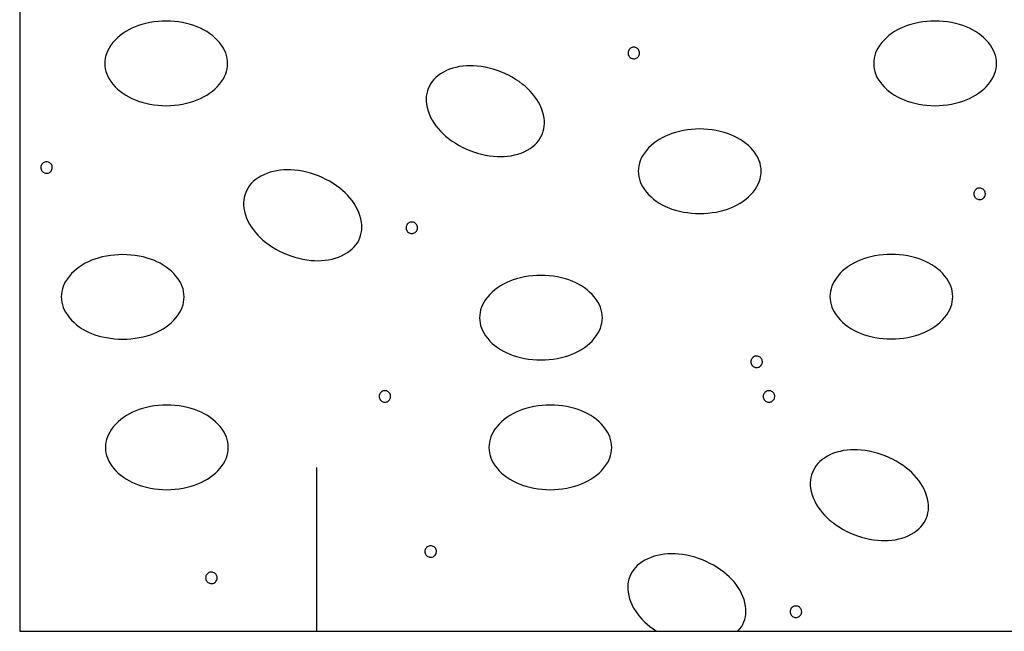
# Model space of a CAD drawing. Header units: metres. Extents: x -4 to 59.8, y 277.5 to 306.2.
# Tile 5 of 10: x 48.7 to 49.5, y 290 to 290.5. Entities that reach past the tile are written whole.
import ezdxf

# ---------------------------------------------------------------- set-up
doc = ezdxf.new("R2010")
doc.units = ezdxf.units.M
doc.linetypes.add('SOLID', pattern=[0])

msp = doc.modelspace()

# ---------------------------------------------------------------- linework, layer by layer
at = {"color": 7, "linetype": 'SOLID'}
for points in [[(48.71799, 290.01066), (50.31799, 290.01066), (50.31799, 290.81066), (48.71799, 290.81066), (48.71799, 290.01066)], [(48.78447, 290.45433), (48.78457, 290.45224), (48.78485, 290.45017), (48.78532, 290.44814), (48.78596, 290.44615), (48.78679, 290.44423), (48.78779, 290.4424), (48.78779, 290.4424), (48.78922, 290.44019), (48.79081, 290.43809), (48.79254, 290.43611), (48.79441, 290.43426), (48.79641, 290.43255), (48.79852, 290.43098), (48.79852, 290.43098), (48.80083, 290.42948), (48.80321, 290.42811), (48.80567, 290.42687), (48.80819, 290.42576), (48.81077, 290.4248), (48.8134, 290.42397), (48.8134, 290.42397), (48.81651, 290.42316), (48.81965, 290.4225), (48.82282, 290.42198), (48.82602, 290.42161), (48.82922, 290.42138), (48.83244, 290.42131), (48.83244, 290.42131), (48.83565, 290.42138), (48.83885, 290.42161), (48.84205, 290.42198), (48.84522, 290.4225), (48.84836, 290.42316), (48.85147, 290.42397), (48.85147, 290.42397), (48.8541, 290.4248), (48.85668, 290.42576), (48.8592, 290.42687), (48.86166, 290.42811), (48.86404, 290.42948), (48.86635, 290.43098), (48.86635, 290.43098), (48.86846, 290.43255), (48.87046, 290.43426), (48.87233, 290.43611), (48.87406, 290.43809), (48.87565, 290.44019), (48.87709, 290.4424), (48.87709, 290.4424), (48.87808, 290.44423), (48.87891, 290.44615), (48.87956, 290.44814), (48.88002, 290.45017), (48.8803, 290.45224), (48.8804, 290.45433), (48.8803, 290.45642), (48.88002, 290.45849), (48.87956, 290.46053), (48.87891, 290.46251), (48.87808, 290.46443), (48.87709, 290.46627), (48.87709, 290.46627), (48.87565, 290.46847), (48.87406, 290.47057), (48.87233, 290.47255), (48.87046, 290.4744), (48.86846, 290.47611), (48.86635, 290.47768), (48.86404, 290.47918), (48.86166, 290.48055), (48.8592, 290.48179), (48.85668, 290.4829), (48.8541, 290.48387), (48.85147, 290.48469), (48.85147, 290.48469), (48.84836, 290.4855), (48.84522, 290.48617), (48.84205, 290.48669), (48.83885, 290.48706), (48.83565, 290.48728), (48.83244, 290.48735), (48.83244, 290.48735), (48.82922, 290.48728), (48.82602, 290.48706), (48.82282, 290.48669), (48.81965, 290.48617), (48.81651, 290.4855), (48.8134, 290.48469), (48.8134, 290.48469), (48.81077, 290.48387), (48.80819, 290.4829), (48.80567, 290.48179), (48.80321, 290.48055), (48.80083, 290.47918), (48.79852, 290.47768), (48.79641, 290.47611), (48.79441, 290.4744), (48.79254, 290.47255), (48.79081, 290.47057), (48.78922, 290.46847), (48.78779, 290.46627), (48.78679, 290.46443), (48.78596, 290.46251), (48.78532, 290.46053), (48.78485, 290.45849), (48.78457, 290.45642), (48.78447, 290.45433), (48.78447, 290.45433)], [(49.38498, 290.45433), (49.38507, 290.45224), (49.38535, 290.45017), (49.38582, 290.44814), (49.38647, 290.44615), (49.38729, 290.44423), (49.38829, 290.4424), (49.38829, 290.4424), (49.38973, 290.44019), (49.39131, 290.43809), (49.39305, 290.43611), (49.39492, 290.43426), (49.39691, 290.43255), (49.39902, 290.43098), (49.39902, 290.43098), (49.40133, 290.42948), (49.40372, 290.42811), (49.40618, 290.42687), (49.4087, 290.42576), (49.41127, 290.4248), (49.4139, 290.42397), (49.4139, 290.42397), (49.41701, 290.42316), (49.42016, 290.4225), (49.42333, 290.42198), (49.42652, 290.42161), (49.42973, 290.42138), (49.43294, 290.42131), (49.43294, 290.42131), (49.43615, 290.42138), (49.43936, 290.42161), (49.44255, 290.42198), (49.44572, 290.4225), (49.44887, 290.42316), (49.45198, 290.42397), (49.45198, 290.42397), (49.45461, 290.4248), (49.45718, 290.42576), (49.4597, 290.42687), (49.46216, 290.42811), (49.46455, 290.42948), (49.46686, 290.43098), (49.46686, 290.43098), (49.46897, 290.43255), (49.47096, 290.43426), (49.47283, 290.43611), (49.47457, 290.43809), (49.47615, 290.44019), (49.47759, 290.4424), (49.47759, 290.4424), (49.47859, 290.44423), (49.47941, 290.44615), (49.48006, 290.44814), (49.48053, 290.45017), (49.48081, 290.45224), (49.4809, 290.45433), (49.48081, 290.45642), (49.48053, 290.45849), (49.48006, 290.46053), (49.47941, 290.46251), (49.47859, 290.46443), (49.47759, 290.46627), (49.47759, 290.46627), (49.47615, 290.46847), (49.47457, 290.47057), (49.47283, 290.47255), (49.47096, 290.4744), (49.46897, 290.47611), (49.46686, 290.47768), (49.46455, 290.47918), (49.46216, 290.48055), (49.4597, 290.48179), (49.45718, 290.4829), (49.45461, 290.48387), (49.45198, 290.48469), (49.45198, 290.48469), (49.44887, 290.4855), (49.44572, 290.48617), (49.44255, 290.48669), (49.43936, 290.48706), (49.43615, 290.48728), (49.43294, 290.48735), (49.43294, 290.48735), (49.42973, 290.48728), (49.42652, 290.48706), (49.42333, 290.48669), (49.42016, 290.48617), (49.41701, 290.4855), (49.4139, 290.48469), (49.4139, 290.48469), (49.41127, 290.48387), (49.4087, 290.4829), (49.40618, 290.48179), (49.40372, 290.48055), (49.40133, 290.47918), (49.39902, 290.47768), (49.39691, 290.47611), (49.39492, 290.4744), (49.39305, 290.47255), (49.39131, 290.47057), (49.38973, 290.46847), (49.38829, 290.46627), (49.38729, 290.46443), (49.38647, 290.46251), (49.38582, 290.46053), (49.38535, 290.45849), (49.38507, 290.45642), (49.38498, 290.45433), (49.38498, 290.45433)], [(49.20212, 290.46248), (49.20207, 290.46318), (49.20191, 290.46386), (49.20164, 290.46451), (49.20127, 290.46511), (49.20082, 290.46565), (49.20029, 290.46611), (49.19969, 290.46648), (49.19904, 290.46675), (49.19836, 290.46692), (49.19766, 290.46698), (49.19696, 290.46693), (49.19628, 290.46677), (49.19563, 290.46651), (49.19502, 290.46615), (49.19448, 290.4657), (49.19402, 290.46518), (49.19365, 290.46458), (49.19337, 290.46394), (49.19319, 290.46326), (49.19312, 290.46256), (49.19317, 290.46186), (49.19332, 290.46117), (49.19357, 290.46052), (49.19393, 290.45991), (49.19437, 290.45937), (49.1949, 290.4589), (49.19549, 290.45852), (49.19613, 290.45824), (49.19681, 290.45806), (49.19751, 290.45798), (49.19821, 290.45802), (49.19889, 290.45816), (49.19955, 290.45841), (49.20016, 290.45876), (49.20071, 290.4592), (49.20118, 290.45972), (49.20157, 290.46031), (49.20186, 290.46095), (49.20204, 290.46163), (49.20212, 290.46232), (49.20212, 290.46248)], [(49.03708, 290.43477), (49.0364, 290.43279), (49.03589, 290.43076), (49.03557, 290.4287), (49.03544, 290.42661), (49.0355, 290.42452), (49.03575, 290.42245), (49.03575, 290.42245), (49.03627, 290.41987), (49.03697, 290.41734), (49.03784, 290.41486), (49.0389, 290.41244), (49.04012, 290.41011), (49.0415, 290.40788), (49.0415, 290.40788), (49.04309, 290.40563), (49.0448, 290.40347), (49.04663, 290.40141), (49.04856, 290.39945), (49.0506, 290.3976), (49.05273, 290.39586), (49.05273, 290.39586), (49.05532, 290.39396), (49.058, 290.39218), (49.06076, 290.39053), (49.06358, 290.389), (49.06648, 290.38761), (49.06944, 290.38635), (49.06944, 290.38635), (49.07245, 290.38523), (49.07551, 290.38426), (49.07862, 290.38342), (49.08176, 290.38273), (49.08492, 290.38219), (49.08811, 290.38179), (49.08811, 290.38179), (49.09086, 290.38159), (49.09361, 290.38153), (49.09636, 290.38163), (49.0991, 290.38187), (49.10183, 290.38226), (49.10453, 290.3828), (49.10453, 290.3828), (49.10707, 290.38348), (49.10956, 290.38433), (49.11198, 290.38536), (49.11432, 290.38656), (49.11657, 290.38792), (49.11872, 290.38944), (49.11872, 290.38944), (49.12033, 290.39078), (49.1218, 290.39226), (49.12314, 290.39386), (49.12433, 290.39558), (49.12535, 290.3974), (49.12621, 290.39931), (49.12621, 290.39931), (49.1269, 290.40128), (49.1274, 290.40331), (49.12772, 290.40537), (49.12785, 290.40746), (49.12779, 290.40955), (49.12755, 290.41162), (49.12703, 290.4142), (49.12633, 290.41674), (49.12545, 290.41922), (49.1244, 290.42163), (49.12317, 290.42396), (49.12179, 290.4262), (49.12179, 290.4262), (49.1202, 290.42844), (49.11849, 290.4306), (49.11666, 290.43266), (49.11473, 290.43462), (49.11269, 290.43647), (49.11056, 290.43821), (49.10797, 290.44011), (49.10529, 290.44189), (49.10254, 290.44355), (49.09971, 290.44507), (49.09681, 290.44646), (49.09385, 290.44772), (49.09385, 290.44772), (49.09084, 290.44884), (49.08778, 290.44982), (49.08467, 290.45065), (49.08154, 290.45134), (49.07837, 290.45189), (49.07518, 290.45228), (49.07243, 290.45249), (49.06968, 290.45254), (49.06693, 290.45245), (49.06419, 290.4522), (49.06146, 290.45181), (49.05876, 290.45127), (49.05876, 290.45127), (49.05622, 290.45059), (49.05373, 290.44974), (49.05131, 290.44871), (49.04897, 290.44751), (49.04672, 290.44615), (49.04457, 290.44463), (49.04297, 290.44329), (49.04149, 290.44181), (49.04015, 290.44021), (49.03897, 290.43849), (49.03794, 290.43667), (49.03708, 290.43477), (49.03708, 290.43477)], [(49.20116, 290.37009), (49.20126, 290.368), (49.20154, 290.36593), (49.202, 290.3639), (49.20265, 290.36191), (49.20348, 290.35999), (49.20447, 290.35815), (49.20447, 290.35815), (49.20591, 290.35595), (49.2075, 290.35385), (49.20923, 290.35187), (49.2111, 290.35002), (49.2131, 290.34831), (49.21521, 290.34674), (49.21521, 290.34674), (49.21752, 290.34524), (49.2199, 290.34387), (49.22236, 290.34263), (49.22488, 290.34152), (49.22746, 290.34056), (49.23009, 290.33973), (49.23009, 290.33973), (49.2332, 290.33892), (49.23634, 290.33825), (49.23951, 290.33774), (49.2427, 290.33737), (49.24591, 290.33714), (49.24912, 290.33707), (49.24912, 290.33707), (49.25234, 290.33714), (49.25554, 290.33737), (49.25874, 290.33774), (49.26191, 290.33825), (49.26505, 290.33892), (49.26816, 290.33973), (49.26816, 290.33973), (49.27079, 290.34056), (49.27337, 290.34152), (49.27589, 290.34263), (49.27835, 290.34387), (49.28073, 290.34524), (49.28304, 290.34674), (49.28304, 290.34674), (49.28515, 290.34831), (49.28715, 290.35002), (49.28902, 290.35187), (49.29075, 290.35385), (49.29234, 290.35595), (49.29377, 290.35815), (49.29377, 290.35815), (49.29477, 290.35999), (49.2956, 290.36191), (49.29624, 290.3639), (49.29671, 290.36593), (49.29699, 290.368), (49.29709, 290.37009), (49.29699, 290.37218), (49.29671, 290.37425), (49.29624, 290.37628), (49.2956, 290.37827), (49.29477, 290.38019), (49.29377, 290.38203), (49.29377, 290.38203), (49.29234, 290.38423), (49.29075, 290.38633), (49.28902, 290.38831), (49.28715, 290.39016), (49.28515, 290.39187), (49.28304, 290.39344), (49.28073, 290.39494), (49.27835, 290.39631), (49.27589, 290.39755), (49.27337, 290.39866), (49.27079, 290.39962), (49.26816, 290.40045), (49.26816, 290.40045), (49.26505, 290.40126), (49.26191, 290.40193), (49.25874, 290.40244), (49.25554, 290.40282), (49.25234, 290.40304), (49.24912, 290.40311), (49.24912, 290.40311), (49.24591, 290.40304), (49.2427, 290.40282), (49.23951, 290.40244), (49.23634, 290.40193), (49.2332, 290.40126), (49.23009, 290.40045), (49.23009, 290.40045), (49.22746, 290.39962), (49.22488, 290.39866), (49.22236, 290.39755), (49.2199, 290.39631), (49.21752, 290.39494), (49.21521, 290.39344), (49.2131, 290.39187), (49.2111, 290.39016), (49.20923, 290.38831), (49.2075, 290.38633), (49.20591, 290.38423), (49.20447, 290.38203), (49.20348, 290.38019), (49.20265, 290.37827), (49.202, 290.37628), (49.20154, 290.37425), (49.20126, 290.37218), (49.20116, 290.37009), (49.20116, 290.37009)], [(48.74348, 290.37299), (48.74343, 290.37369), (48.74326, 290.37437), (48.743, 290.37502), (48.74263, 290.37562), (48.74218, 290.37616), (48.74165, 290.37662), (48.74105, 290.37699), (48.7404, 290.37726), (48.73972, 290.37743), (48.73902, 290.37749), (48.73832, 290.37744), (48.73764, 290.37728), (48.73698, 290.37702), (48.73638, 290.37666), (48.73584, 290.37621), (48.73538, 290.37569), (48.735, 290.37509), (48.73472, 290.37445), (48.73455, 290.37377), (48.73448, 290.37307), (48.73453, 290.37237), (48.73468, 290.37168), (48.73493, 290.37103), (48.73529, 290.37042), (48.73573, 290.36988), (48.73626, 290.36941), (48.73685, 290.36903), (48.73749, 290.36875), (48.73817, 290.36856), (48.73886, 290.36849), (48.73957, 290.36853), (48.74025, 290.36867), (48.74091, 290.36892), (48.74152, 290.36927), (48.74207, 290.36971), (48.74254, 290.37023), (48.74292, 290.37082), (48.74321, 290.37146), (48.7434, 290.37214), (48.74348, 290.37283), (48.74348, 290.37299)], [(48.89449, 290.35345), (48.8938, 290.35147), (48.8933, 290.34945), (48.89298, 290.34738), (48.89285, 290.3453), (48.89291, 290.34321), (48.89315, 290.34113), (48.89315, 290.34113), (48.89367, 290.33855), (48.89437, 290.33602), (48.89525, 290.33354), (48.8963, 290.33113), (48.89752, 290.3288), (48.89891, 290.32656), (48.89891, 290.32656), (48.9005, 290.32431), (48.90221, 290.32216), (48.90403, 290.3201), (48.90597, 290.31814), (48.908, 290.31629), (48.91014, 290.31455), (48.91014, 290.31455), (48.91273, 290.31264), (48.91541, 290.31086), (48.91816, 290.30921), (48.92099, 290.30769), (48.92389, 290.30629), (48.92685, 290.30504), (48.92685, 290.30504), (48.92986, 290.30392), (48.93292, 290.30294), (48.93602, 290.3021), (48.93916, 290.30141), (48.94233, 290.30087), (48.94552, 290.30047), (48.94552, 290.30047), (48.94827, 290.30027), (48.95102, 290.30021), (48.95377, 290.30031), (48.95651, 290.30055), (48.95924, 290.30095), (48.96193, 290.30149), (48.96193, 290.30149), (48.96448, 290.30216), (48.96696, 290.30302), (48.96939, 290.30405), (48.97173, 290.30524), (48.97398, 290.30661), (48.97613, 290.30812), (48.97613, 290.30812), (48.97773, 290.30946), (48.97921, 290.31094), (48.98055, 290.31255), (48.98173, 290.31427), (48.98276, 290.31608), (48.98362, 290.31799), (48.98362, 290.31799), (48.9843, 290.31996), (48.98481, 290.32199), (48.98512, 290.32406), (48.98526, 290.32614), (48.9852, 290.32823), (48.98495, 290.33031), (48.98443, 290.33288), (48.98373, 290.33542), (48.98285, 290.3379), (48.9818, 290.34031), (48.98058, 290.34264), (48.9792, 290.34488), (48.9792, 290.34488), (48.97761, 290.34713), (48.9759, 290.34928), (48.97407, 290.35134), (48.97214, 290.3533), (48.9701, 290.35515), (48.96797, 290.35689), (48.96538, 290.35879), (48.9627, 290.36057), (48.95994, 290.36223), (48.95711, 290.36375), (48.95422, 290.36515), (48.95126, 290.3664), (48.95126, 290.3664), (48.94825, 290.36752), (48.94518, 290.3685), (48.94208, 290.36933), (48.93894, 290.37003), (48.93577, 290.37057), (48.93258, 290.37097), (48.92984, 290.37117), (48.92709, 290.37122), (48.92434, 290.37113), (48.92159, 290.37088), (48.91887, 290.37049), (48.91617, 290.36995), (48.91617, 290.36995), (48.91363, 290.36928), (48.91114, 290.36842), (48.90872, 290.36739), (48.90638, 290.36619), (48.90413, 290.36483), (48.90198, 290.36332), (48.90037, 290.36198), (48.8989, 290.3605), (48.89756, 290.35889), (48.89637, 290.35717), (48.89534, 290.35535), (48.89449, 290.35345), (48.89449, 290.35345)], [(49.47224, 290.35246), (49.47218, 290.35316), (49.47202, 290.35384), (49.47175, 290.35449), (49.47139, 290.35509), (49.47094, 290.35562), (49.4704, 290.35608), (49.46981, 290.35645), (49.46916, 290.35673), (49.46848, 290.3569), (49.46778, 290.35696), (49.46708, 290.35691), (49.46639, 290.35675), (49.46574, 290.35649), (49.46514, 290.35613), (49.4646, 290.35568), (49.46414, 290.35515), (49.46376, 290.35456), (49.46348, 290.35391), (49.46331, 290.35323), (49.46324, 290.35254), (49.46328, 290.35183), (49.46343, 290.35115), (49.46369, 290.35049), (49.46404, 290.34989), (49.46449, 290.34934), (49.46501, 290.34888), (49.4656, 290.3485), (49.46624, 290.34821), (49.46692, 290.34803), (49.46762, 290.34796), (49.46832, 290.34799), (49.46901, 290.34814), (49.46967, 290.34839), (49.47028, 290.34874), (49.47082, 290.34918), (49.4713, 290.3497), (49.47168, 290.35029), (49.47197, 290.35092), (49.47216, 290.3516), (49.47224, 290.3523), (49.47224, 290.35246)], [(49.02877, 290.32594), (49.02871, 290.32664), (49.02855, 290.32732), (49.02828, 290.32797), (49.02791, 290.32857), (49.02746, 290.3291), (49.02693, 290.32956), (49.02633, 290.32993), (49.02569, 290.33021), (49.025, 290.33037), (49.0243, 290.33043), (49.0236, 290.33039), (49.02292, 290.33023), (49.02227, 290.32997), (49.02166, 290.32961), (49.02113, 290.32916), (49.02066, 290.32863), (49.02029, 290.32804), (49.02001, 290.32739), (49.01983, 290.32671), (49.01977, 290.32601), (49.01981, 290.32531), (49.01996, 290.32463), (49.02022, 290.32397), (49.02057, 290.32337), (49.02101, 290.32282), (49.02154, 290.32236), (49.02213, 290.32197), (49.02277, 290.32169), (49.02345, 290.32151), (49.02415, 290.32144), (49.02485, 290.32147), (49.02554, 290.32162), (49.02619, 290.32187), (49.0268, 290.32222), (49.02735, 290.32266), (49.02782, 290.32318), (49.02821, 290.32376), (49.0285, 290.3244), (49.02868, 290.32508), (49.02876, 290.32578), (49.02877, 290.32594)], [(48.75048, 290.27193), (48.75058, 290.26984), (48.75086, 290.26777), (48.75133, 290.26574), (48.75197, 290.26375), (48.7528, 290.26183), (48.7538, 290.25999), (48.7538, 290.25999), (48.75523, 290.25779), (48.75682, 290.25569), (48.75855, 290.25371), (48.76042, 290.25186), (48.76242, 290.25015), (48.76453, 290.24858), (48.76453, 290.24858), (48.76684, 290.24708), (48.76922, 290.24571), (48.77168, 290.24447), (48.7742, 290.24336), (48.77678, 290.24239), (48.77941, 290.24157), (48.77941, 290.24157), (48.78252, 290.24076), (48.78566, 290.24009), (48.78883, 290.23958), (48.79203, 290.2392), (48.79523, 290.23898), (48.79845, 290.23891), (48.79845, 290.23891), (48.80166, 290.23898), (48.80486, 290.2392), (48.80806, 290.23958), (48.81123, 290.24009), (48.81437, 290.24076), (48.81748, 290.24157), (48.81748, 290.24157), (48.82011, 290.24239), (48.82269, 290.24336), (48.82521, 290.24447), (48.82767, 290.24571), (48.83005, 290.24708), (48.83236, 290.24858), (48.83236, 290.24858), (48.83447, 290.25015), (48.83647, 290.25186), (48.83834, 290.25371), (48.84007, 290.25569), (48.84166, 290.25779), (48.8431, 290.25999), (48.8431, 290.25999), (48.84409, 290.26183), (48.84492, 290.26375), (48.84557, 290.26574), (48.84603, 290.26777), (48.84631, 290.26984), (48.84641, 290.27193), (48.84631, 290.27402), (48.84603, 290.27609), (48.84557, 290.27812), (48.84492, 290.28011), (48.84409, 290.28203), (48.8431, 290.28387), (48.8431, 290.28387), (48.84166, 290.28607), (48.84007, 290.28817), (48.83834, 290.29015), (48.83647, 290.292), (48.83447, 290.29371), (48.83236, 290.29528), (48.83005, 290.29678), (48.82767, 290.29815), (48.82521, 290.29939), (48.82269, 290.3005), (48.82011, 290.30146), (48.81748, 290.30229), (48.81748, 290.30229), (48.81437, 290.3031), (48.81123, 290.30376), (48.80806, 290.30428), (48.80486, 290.30465), (48.80166, 290.30488), (48.79845, 290.30495), (48.79845, 290.30495), (48.79523, 290.30488), (48.79203, 290.30465), (48.78883, 290.30428), (48.78566, 290.30376), (48.78252, 290.3031), (48.77941, 290.30229), (48.77941, 290.30229), (48.77678, 290.30146), (48.7742, 290.3005), (48.77168, 290.29939), (48.76922, 290.29815), (48.76684, 290.29678), (48.76453, 290.29528), (48.76242, 290.29371), (48.76042, 290.292), (48.75855, 290.29015), (48.75682, 290.28817), (48.75523, 290.28607), (48.7538, 290.28387), (48.7528, 290.28203), (48.75197, 290.28011), (48.75133, 290.27812), (48.75086, 290.27609), (48.75058, 290.27402), (48.75048, 290.27193), (48.75048, 290.27193)], [(49.35082, 290.27213), (49.35091, 290.27005), (49.35119, 290.26798), (49.35166, 290.26594), (49.35231, 290.26395), (49.35314, 290.26204), (49.35413, 290.2602), (49.35413, 290.2602), (49.35557, 290.25799), (49.35716, 290.2559), (49.35889, 290.25392), (49.36076, 290.25207), (49.36275, 290.25035), (49.36487, 290.24878), (49.36487, 290.24878), (49.36717, 290.24729), (49.36956, 290.24591), (49.37202, 290.24467), (49.37454, 290.24357), (49.37712, 290.2426), (49.37974, 290.24177), (49.37974, 290.24177), (49.38285, 290.24096), (49.386, 290.2403), (49.38917, 290.23978), (49.39236, 290.23941), (49.39557, 290.23919), (49.39878, 290.23911), (49.39878, 290.23911), (49.402, 290.23919), (49.4052, 290.23941), (49.40839, 290.23978), (49.41157, 290.2403), (49.41471, 290.24096), (49.41782, 290.24177), (49.41782, 290.24177), (49.42045, 290.2426), (49.42302, 290.24357), (49.42554, 290.24467), (49.428, 290.24591), (49.43039, 290.24729), (49.4327, 290.24878), (49.4327, 290.24878), (49.43481, 290.25035), (49.43681, 290.25207), (49.43867, 290.25392), (49.44041, 290.2559), (49.442, 290.25799), (49.44343, 290.2602), (49.44343, 290.2602), (49.44443, 290.26204), (49.44525, 290.26395), (49.4459, 290.26594), (49.44637, 290.26798), (49.44665, 290.27005), (49.44675, 290.27213), (49.44665, 290.27422), (49.44637, 290.27629), (49.4459, 290.27833), (49.44525, 290.28031), (49.44443, 290.28223), (49.44343, 290.28407), (49.44343, 290.28407), (49.442, 290.28628), (49.44041, 290.28837), (49.43867, 290.29035), (49.43681, 290.2922), (49.43481, 290.29392), (49.4327, 290.29548), (49.43039, 290.29698), (49.428, 290.29836), (49.42554, 290.2996), (49.42302, 290.3007), (49.42045, 290.30167), (49.41782, 290.3025), (49.41782, 290.3025), (49.41471, 290.3033), (49.41157, 290.30397), (49.40839, 290.30449), (49.4052, 290.30486), (49.402, 290.30508), (49.39878, 290.30516), (49.39878, 290.30516), (49.39557, 290.30508), (49.39236, 290.30486), (49.38917, 290.30449), (49.386, 290.30397), (49.38285, 290.3033), (49.37974, 290.3025), (49.37974, 290.3025), (49.37712, 290.30167), (49.37454, 290.3007), (49.37202, 290.2996), (49.36956, 290.29836), (49.36717, 290.29698), (49.36487, 290.29548), (49.36275, 290.29392), (49.36076, 290.2922), (49.35889, 290.29035), (49.35716, 290.28837), (49.35557, 290.28628), (49.35413, 290.28407), (49.35314, 290.28223), (49.35231, 290.28031), (49.35166, 290.27833), (49.35119, 290.27629), (49.35091, 290.27422), (49.35082, 290.27213), (49.35082, 290.27213)], [(49.07716, 290.25568), (49.07725, 290.25359), (49.07754, 290.25152), (49.078, 290.24948), (49.07865, 290.2475), (49.07948, 290.24558), (49.08047, 290.24374), (49.08047, 290.24374), (49.08191, 290.24154), (49.0835, 290.23944), (49.08523, 290.23746), (49.0871, 290.23561), (49.08909, 290.2339), (49.09121, 290.23233), (49.09121, 290.23233), (49.09352, 290.23083), (49.0959, 290.22946), (49.09836, 290.22822), (49.10088, 290.22711), (49.10346, 290.22614), (49.10608, 290.22532), (49.10608, 290.22532), (49.10919, 290.22451), (49.11234, 290.22384), (49.11551, 290.22332), (49.1187, 290.22295), (49.12191, 290.22273), (49.12512, 290.22266), (49.12512, 290.22266), (49.12834, 290.22273), (49.13154, 290.22295), (49.13474, 290.22332), (49.13791, 290.22384), (49.14105, 290.22451), (49.14416, 290.22532), (49.14416, 290.22532), (49.14679, 290.22614), (49.14937, 290.22711), (49.15189, 290.22822), (49.15434, 290.22946), (49.15673, 290.23083), (49.15904, 290.23233), (49.15904, 290.23233), (49.16115, 290.2339), (49.16315, 290.23561), (49.16502, 290.23746), (49.16675, 290.23944), (49.16834, 290.24154), (49.16977, 290.24374), (49.16977, 290.24374), (49.17077, 290.24558), (49.17159, 290.2475), (49.17224, 290.24948), (49.17271, 290.25152), (49.17299, 290.25359), (49.17309, 290.25568), (49.17299, 290.25776), (49.17271, 290.25984), (49.17224, 290.26187), (49.17159, 290.26386), (49.17077, 290.26578), (49.16977, 290.26761), (49.16977, 290.26761), (49.16834, 290.26982), (49.16675, 290.27192), (49.16502, 290.2739), (49.16315, 290.27575), (49.16115, 290.27746), (49.15904, 290.27903), (49.15673, 290.28053), (49.15434, 290.2819), (49.15189, 290.28314), (49.14937, 290.28424), (49.14679, 290.28521), (49.14416, 290.28604), (49.14416, 290.28604), (49.14105, 290.28685), (49.13791, 290.28751), (49.13474, 290.28803), (49.13154, 290.2884), (49.12834, 290.28863), (49.12512, 290.2887), (49.12512, 290.2887), (49.12191, 290.28863), (49.1187, 290.2884), (49.11551, 290.28803), (49.11234, 290.28751), (49.10919, 290.28685), (49.10608, 290.28604), (49.10608, 290.28604), (49.10346, 290.28521), (49.10088, 290.28424), (49.09836, 290.28314), (49.0959, 290.2819), (49.09352, 290.28053), (49.09121, 290.27903), (49.08909, 290.27746), (49.0871, 290.27575), (49.08523, 290.2739), (49.0835, 290.27192), (49.08191, 290.26982), (49.08047, 290.26761), (49.07948, 290.26578), (49.07865, 290.26386), (49.078, 290.26187), (49.07754, 290.25984), (49.07725, 290.25776), (49.07716, 290.25568), (49.07716, 290.25568)], [(49.29806, 290.22122), (49.29801, 290.22192), (49.29784, 290.2226), (49.29758, 290.22325), (49.29721, 290.22385), (49.29676, 290.22438), (49.29622, 290.22484), (49.29563, 290.22521), (49.29498, 290.22549), (49.2943, 290.22566), (49.2936, 290.22572), (49.2929, 290.22567), (49.29222, 290.22551), (49.29156, 290.22525), (49.29096, 290.22489), (49.29042, 290.22444), (49.28996, 290.22391), (49.28958, 290.22332), (49.2893, 290.22267), (49.28913, 290.22199), (49.28906, 290.22129), (49.2891, 290.22059), (49.28926, 290.21991), (49.28951, 290.21925), (49.28987, 290.21865), (49.29031, 290.2181), (49.29083, 290.21764), (49.29142, 290.21726), (49.29207, 290.21697), (49.29274, 290.21679), (49.29344, 290.21672), (49.29414, 290.21675), (49.29483, 290.2169), (49.29549, 290.21715), (49.2961, 290.2175), (49.29664, 290.21794), (49.29712, 290.21846), (49.2975, 290.21904), (49.29779, 290.21968), (49.29798, 290.22036), (49.29806, 290.22106), (49.29806, 290.22122)], [(49.00773, 290.19414), (49.00767, 290.19484), (49.00751, 290.19552), (49.00724, 290.19617), (49.00688, 290.19677), (49.00642, 290.1973), (49.00589, 290.19776), (49.0053, 290.19813), (49.00465, 290.19841), (49.00397, 290.19857), (49.00327, 290.19864), (49.00257, 290.19859), (49.00188, 290.19843), (49.00123, 290.19817), (49.00063, 290.19781), (49.00009, 290.19736), (48.99963, 290.19683), (48.99925, 290.19624), (48.99897, 290.19559), (48.9988, 290.19491), (48.99873, 290.19421), (48.99877, 290.19351), (48.99892, 290.19283), (48.99918, 290.19217), (48.99953, 290.19157), (48.99998, 290.19102), (49.0005, 290.19056), (49.00109, 290.19017), (49.00173, 290.18989), (49.00241, 290.18971), (49.00311, 290.18964), (49.00381, 290.18967), (49.0045, 290.18982), (49.00516, 290.19007), (49.00576, 290.19042), (49.00631, 290.19086), (49.00678, 290.19138), (49.00717, 290.19196), (49.00746, 290.1926), (49.00765, 290.19328), (49.00773, 290.19398), (49.00773, 290.19414)], [(49.30773, 290.19414), (49.30767, 290.19484), (49.30751, 290.19552), (49.30724, 290.19617), (49.30688, 290.19677), (49.30642, 290.1973), (49.30589, 290.19776), (49.3053, 290.19813), (49.30465, 290.19841), (49.30397, 290.19857), (49.30327, 290.19864), (49.30257, 290.19859), (49.30188, 290.19843), (49.30123, 290.19817), (49.30063, 290.19781), (49.30009, 290.19736), (49.29963, 290.19683), (49.29925, 290.19624), (49.29897, 290.19559), (49.2988, 290.19491), (49.29873, 290.19421), (49.29877, 290.19351), (49.29892, 290.19283), (49.29918, 290.19217), (49.29953, 290.19157), (49.29998, 290.19102), (49.3005, 290.19056), (49.30109, 290.19017), (49.30173, 290.18989), (49.30241, 290.18971), (49.30311, 290.18964), (49.30381, 290.18967), (49.3045, 290.18982), (49.30516, 290.19007), (49.30576, 290.19042), (49.30631, 290.19086), (49.30678, 290.19138), (49.30717, 290.19196), (49.30746, 290.1926), (49.30765, 290.19328), (49.30773, 290.19398), (49.30773, 290.19414)], [(48.78498, 290.15433), (48.78507, 290.15224), (48.78535, 290.15017), (48.78582, 290.14814), (48.78647, 290.14615), (48.78729, 290.14423), (48.78829, 290.1424), (48.78829, 290.1424), (48.78973, 290.14019), (48.79131, 290.13809), (48.79305, 290.13611), (48.79492, 290.13426), (48.79691, 290.13255), (48.79902, 290.13098), (48.79902, 290.13098), (48.80133, 290.12948), (48.80372, 290.12811), (48.80618, 290.12687), (48.8087, 290.12576), (48.81127, 290.1248), (48.8139, 290.12397), (48.8139, 290.12397), (48.81701, 290.12316), (48.82016, 290.1225), (48.82333, 290.12198), (48.82652, 290.12161), (48.82973, 290.12138), (48.83294, 290.12131), (48.83294, 290.12131), (48.83615, 290.12138), (48.83936, 290.12161), (48.84255, 290.12198), (48.84572, 290.1225), (48.84887, 290.12316), (48.85198, 290.12397), (48.85198, 290.12397), (48.85461, 290.1248), (48.85718, 290.12576), (48.8597, 290.12687), (48.86216, 290.12811), (48.86455, 290.12948), (48.86686, 290.13098), (48.86686, 290.13098), (48.86897, 290.13255), (48.87096, 290.13426), (48.87283, 290.13611), (48.87457, 290.13809), (48.87615, 290.14019), (48.87759, 290.1424), (48.87759, 290.1424), (48.87859, 290.14423), (48.87941, 290.14615), (48.88006, 290.14814), (48.88053, 290.15017), (48.88081, 290.15224), (48.8809, 290.15433), (48.88081, 290.15642), (48.88053, 290.15849), (48.88006, 290.16053), (48.87941, 290.16251), (48.87859, 290.16443), (48.87759, 290.16627), (48.87759, 290.16627), (48.87615, 290.16847), (48.87457, 290.17057), (48.87283, 290.17255), (48.87096, 290.1744), (48.86897, 290.17611), (48.86686, 290.17768), (48.86455, 290.17918), (48.86216, 290.18055), (48.8597, 290.18179), (48.85718, 290.1829), (48.85461, 290.18387), (48.85198, 290.18469), (48.85198, 290.18469), (48.84887, 290.1855), (48.84572, 290.18617), (48.84255, 290.18669), (48.83936, 290.18706), (48.83615, 290.18728), (48.83294, 290.18735), (48.83294, 290.18735), (48.82973, 290.18728), (48.82652, 290.18706), (48.82333, 290.18669), (48.82016, 290.18617), (48.81701, 290.1855), (48.8139, 290.18469), (48.8139, 290.18469), (48.81127, 290.18387), (48.8087, 290.1829), (48.80618, 290.18179), (48.80372, 290.18055), (48.80133, 290.17918), (48.79902, 290.17768), (48.79691, 290.17611), (48.79492, 290.1744), (48.79305, 290.17255), (48.79131, 290.17057), (48.78973, 290.16847), (48.78829, 290.16627), (48.78729, 290.16443), (48.78647, 290.16251), (48.78582, 290.16053), (48.78535, 290.15849), (48.78507, 290.15642), (48.78498, 290.15433), (48.78498, 290.15433)], [(49.08447, 290.15433), (49.08457, 290.15224), (49.08485, 290.15017), (49.08532, 290.14814), (49.08596, 290.14615), (49.08679, 290.14423), (49.08779, 290.1424), (49.08779, 290.1424), (49.08922, 290.14019), (49.09081, 290.13809), (49.09254, 290.13611), (49.09441, 290.13426), (49.09641, 290.13255), (49.09852, 290.13098), (49.09852, 290.13098), (49.10083, 290.12948), (49.10321, 290.12811), (49.10567, 290.12687), (49.10819, 290.12576), (49.11077, 290.1248), (49.1134, 290.12397), (49.1134, 290.12397), (49.11651, 290.12316), (49.11965, 290.1225), (49.12282, 290.12198), (49.12602, 290.12161), (49.12922, 290.12138), (49.13244, 290.12131), (49.13244, 290.12131), (49.13565, 290.12138), (49.13885, 290.12161), (49.14205, 290.12198), (49.14522, 290.1225), (49.14836, 290.12316), (49.15147, 290.12397), (49.15147, 290.12397), (49.1541, 290.1248), (49.15668, 290.12576), (49.1592, 290.12687), (49.16166, 290.12811), (49.16404, 290.12948), (49.16635, 290.13098), (49.16635, 290.13098), (49.16846, 290.13255), (49.17046, 290.13426), (49.17233, 290.13611), (49.17406, 290.13809), (49.17565, 290.14019), (49.17709, 290.1424), (49.17709, 290.1424), (49.17808, 290.14423), (49.17891, 290.14615), (49.17956, 290.14814), (49.18002, 290.15017), (49.1803, 290.15224), (49.1804, 290.15433), (49.1803, 290.15642), (49.18002, 290.15849), (49.17956, 290.16053), (49.17891, 290.16251), (49.17808, 290.16443), (49.17709, 290.16627), (49.17709, 290.16627), (49.17565, 290.16847), (49.17406, 290.17057), (49.17233, 290.17255), (49.17046, 290.1744), (49.16846, 290.17611), (49.16635, 290.17768), (49.16404, 290.17918), (49.16166, 290.18055), (49.1592, 290.18179), (49.15668, 290.1829), (49.1541, 290.18387), (49.15147, 290.18469), (49.15147, 290.18469), (49.14836, 290.1855), (49.14522, 290.18617), (49.14205, 290.18669), (49.13885, 290.18706), (49.13565, 290.18728), (49.13244, 290.18735), (49.13244, 290.18735), (49.12922, 290.18728), (49.12602, 290.18706), (49.12282, 290.18669), (49.11965, 290.18617), (49.11651, 290.1855), (49.1134, 290.18469), (49.1134, 290.18469), (49.11077, 290.18387), (49.10819, 290.1829), (49.10567, 290.18179), (49.10321, 290.18055), (49.10083, 290.17918), (49.09852, 290.17768), (49.09641, 290.17611), (49.09441, 290.1744), (49.09254, 290.17255), (49.09081, 290.17057), (49.08922, 290.16847), (49.08779, 290.16627), (49.08679, 290.16443), (49.08596, 290.16251), (49.08532, 290.16053), (49.08485, 290.15849), (49.08457, 290.15642), (49.08447, 290.15433), (49.08447, 290.15433)], [(49.33708, 290.13477), (49.3364, 290.13279), (49.33589, 290.13076), (49.33557, 290.1287), (49.33544, 290.12661), (49.3355, 290.12452), (49.33575, 290.12245), (49.33575, 290.12245), (49.33627, 290.11987), (49.33697, 290.11734), (49.33784, 290.11486), (49.3389, 290.11244), (49.34012, 290.11011), (49.3415, 290.10788), (49.3415, 290.10788), (49.34309, 290.10563), (49.3448, 290.10347), (49.34663, 290.10141), (49.34856, 290.09945), (49.3506, 290.0976), (49.35273, 290.09586), (49.35273, 290.09586), (49.35532, 290.09396), (49.358, 290.09218), (49.36076, 290.09053), (49.36358, 290.089), (49.36648, 290.08761), (49.36944, 290.08635), (49.36944, 290.08635), (49.37245, 290.08523), (49.37551, 290.08426), (49.37862, 290.08342), (49.38176, 290.08273), (49.38492, 290.08219), (49.38811, 290.08179), (49.38811, 290.08179), (49.39086, 290.08159), (49.39361, 290.08153), (49.39636, 290.08163), (49.3991, 290.08187), (49.40183, 290.08226), (49.40453, 290.0828), (49.40453, 290.0828), (49.40707, 290.08348), (49.40956, 290.08433), (49.41198, 290.08536), (49.41432, 290.08656), (49.41657, 290.08792), (49.41872, 290.08944), (49.41872, 290.08944), (49.42033, 290.09078), (49.4218, 290.09226), (49.42314, 290.09386), (49.42433, 290.09558), (49.42535, 290.0974), (49.42621, 290.09931), (49.42621, 290.09931), (49.4269, 290.10128), (49.4274, 290.10331), (49.42772, 290.10537), (49.42785, 290.10746), (49.42779, 290.10955), (49.42755, 290.11162), (49.42703, 290.1142), (49.42633, 290.11674), (49.42545, 290.11922), (49.4244, 290.12163), (49.42317, 290.12396), (49.42179, 290.1262), (49.42179, 290.1262), (49.4202, 290.12844), (49.41849, 290.1306), (49.41666, 290.13266), (49.41473, 290.13462), (49.41269, 290.13647), (49.41056, 290.13821), (49.40797, 290.14011), (49.40529, 290.14189), (49.40254, 290.14355), (49.39971, 290.14507), (49.39681, 290.14646), (49.39385, 290.14772), (49.39385, 290.14772), (49.39084, 290.14884), (49.38778, 290.14982), (49.38467, 290.15065), (49.38154, 290.15134), (49.37837, 290.15189), (49.37518, 290.15228), (49.37243, 290.15249), (49.36968, 290.15254), (49.36693, 290.15245), (49.36419, 290.1522), (49.36146, 290.15181), (49.35876, 290.15127), (49.35876, 290.15127), (49.35622, 290.15059), (49.35373, 290.14974), (49.35131, 290.14871), (49.34897, 290.14751), (49.34672, 290.14615), (49.34457, 290.14463), (49.34297, 290.14329), (49.34149, 290.14181), (49.34015, 290.14021), (49.33897, 290.13849), (49.33794, 290.13667), (49.33708, 290.13477), (49.33708, 290.13477)], [(48.94999, 290.01066), (48.94999, 290.13873)], [(49.04348, 290.07299), (49.04343, 290.07369), (49.04326, 290.07437), (49.043, 290.07502), (49.04263, 290.07562), (49.04218, 290.07616), (49.04165, 290.07662), (49.04105, 290.07699), (49.0404, 290.07726), (49.03972, 290.07743), (49.03902, 290.07749), (49.03832, 290.07744), (49.03764, 290.07728), (49.03698, 290.07702), (49.03638, 290.07666), (49.03584, 290.07621), (49.03538, 290.07569), (49.035, 290.07509), (49.03472, 290.07445), (49.03455, 290.07377), (49.03448, 290.07307), (49.03453, 290.07237), (49.03468, 290.07168), (49.03493, 290.07103), (49.03529, 290.07042), (49.03573, 290.06988), (49.03626, 290.06941), (49.03685, 290.06903), (49.03749, 290.06875), (49.03817, 290.06856), (49.03886, 290.06849), (49.03957, 290.06853), (49.04025, 290.06867), (49.04091, 290.06892), (49.04152, 290.06927), (49.04207, 290.06971), (49.04254, 290.07023), (49.04292, 290.07082), (49.04321, 290.07146), (49.0434, 290.07214), (49.04348, 290.07283), (49.04348, 290.07299)], [(49.27893, 290.01066), (49.27921, 290.01094), (49.28055, 290.01255), (49.28173, 290.01427), (49.28276, 290.01608), (49.28362, 290.01799), (49.2843, 290.01996), (49.28481, 290.02199), (49.28512, 290.02406), (49.28526, 290.02614), (49.2852, 290.02823), (49.28495, 290.03031), (49.28443, 290.03288), (49.28373, 290.03542), (49.28285, 290.0379), (49.2818, 290.04031), (49.28058, 290.04264), (49.2792, 290.04488), (49.27761, 290.04713), (49.2759, 290.04928), (49.27407, 290.05134), (49.27214, 290.0533), (49.2701, 290.05515), (49.26797, 290.05689), (49.26538, 290.05879), (49.2627, 290.06057), (49.25994, 290.06223), (49.25711, 290.06375), (49.25422, 290.06515), (49.25126, 290.0664), (49.24825, 290.06752), (49.24518, 290.0685), (49.24208, 290.06933), (49.23894, 290.07003), (49.23577, 290.07057), (49.23258, 290.07097), (49.22984, 290.07117), (49.22709, 290.07122), (49.22434, 290.07113), (49.22159, 290.07088), (49.21887, 290.07049), (49.21617, 290.06995), (49.21363, 290.06928), (49.21114, 290.06842), (49.20872, 290.06739), (49.20638, 290.06619), (49.20413, 290.06483), (49.20198, 290.06332), (49.20037, 290.06198), (49.1989, 290.0605), (49.19756, 290.05889), (49.19637, 290.05717), (49.19534, 290.05535), (49.19449, 290.05345), (49.1938, 290.05147), (49.1933, 290.04945), (49.19298, 290.04738), (49.19285, 290.0453), (49.19291, 290.04321), (49.19315, 290.04113), (49.19315, 290.04113), (49.19367, 290.03855), (49.19437, 290.03602), (49.19525, 290.03354), (49.1963, 290.03113), (49.19752, 290.0288), (49.19891, 290.02656), (49.19891, 290.02656), (49.2005, 290.02431), (49.20221, 290.02216), (49.20403, 290.0201), (49.20597, 290.01814), (49.208, 290.01629), (49.21014, 290.01455), (49.21014, 290.01455), (49.21273, 290.01264), (49.21541, 290.01086), (49.21574, 290.01066)], [(49.21617, 290.06995), (49.21617, 290.06995)], [(49.25126, 290.0664), (49.25126, 290.0664)], [(48.87224, 290.05246), (48.87218, 290.05316), (48.87202, 290.05384), (48.87175, 290.05449), (48.87139, 290.05509), (48.87094, 290.05562), (48.8704, 290.05608), (48.86981, 290.05645), (48.86916, 290.05673), (48.86848, 290.0569), (48.86778, 290.05696), (48.86708, 290.05691), (48.86639, 290.05675), (48.86574, 290.05649), (48.86514, 290.05613), (48.8646, 290.05568), (48.86414, 290.05515), (48.86376, 290.05456), (48.86348, 290.05391), (48.86331, 290.05323), (48.86324, 290.05254), (48.86328, 290.05183), (48.86343, 290.05115), (48.86369, 290.05049), (48.86404, 290.04989), (48.86449, 290.04934), (48.86501, 290.04888), (48.8656, 290.0485), (48.86624, 290.04821), (48.86692, 290.04803), (48.86762, 290.04796), (48.86832, 290.04799), (48.86901, 290.04814), (48.86967, 290.04839), (48.87028, 290.04874), (48.87082, 290.04918), (48.8713, 290.0497), (48.87168, 290.05029), (48.87197, 290.05092), (48.87216, 290.0516), (48.87224, 290.0523), (48.87224, 290.05246)], [(49.19449, 290.05345), (49.19449, 290.05345)], [(49.2792, 290.04488), (49.2792, 290.04488)], [(49.32877, 290.02594), (49.32871, 290.02664), (49.32855, 290.02732), (49.32828, 290.02797), (49.32791, 290.02857), (49.32746, 290.0291), (49.32693, 290.02956), (49.32633, 290.02993), (49.32569, 290.03021), (49.325, 290.03037), (49.3243, 290.03043), (49.3236, 290.03039), (49.32292, 290.03023), (49.32227, 290.02997), (49.32166, 290.02961), (49.32113, 290.02916), (49.32066, 290.02863), (49.32029, 290.02804), (49.32001, 290.02739), (49.31983, 290.02671), (49.31977, 290.02601), (49.31981, 290.02531), (49.31996, 290.02463), (49.32022, 290.02397), (49.32057, 290.02337), (49.32101, 290.02282), (49.32154, 290.02236), (49.32213, 290.02197), (49.32277, 290.02169), (49.32345, 290.02151), (49.32415, 290.02144), (49.32485, 290.02147), (49.32554, 290.02162), (49.32619, 290.02187), (49.3268, 290.02222), (49.32735, 290.02266), (49.32782, 290.02318), (49.32821, 290.02376), (49.3285, 290.0244), (49.32868, 290.02508), (49.32876, 290.02578), (49.32877, 290.02594)], [(49.28362, 290.01799), (49.28362, 290.01799)]]:
    msp.add_lwpolyline(points, dxfattribs=at)

doc.saveas('drawing.dxf')
